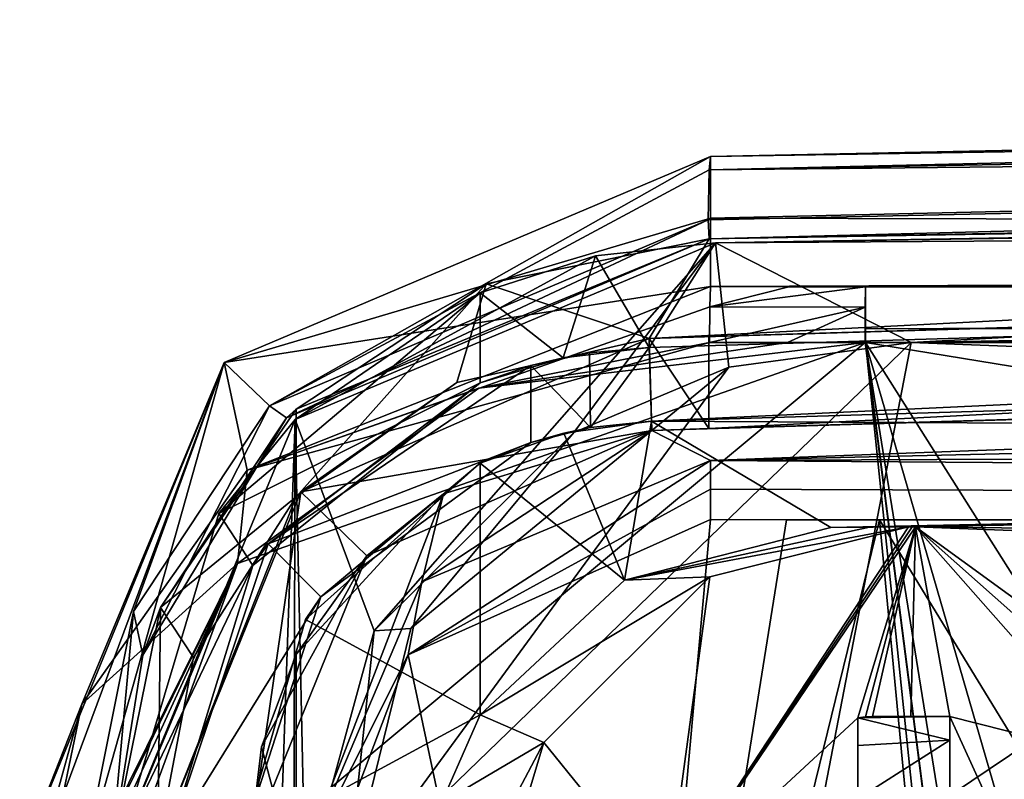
# Model space of a CAD drawing. Extents: x -65 to 446, y -88 to 1542.
# Tile 12 of 223: x -65 to -54.31, y -26.78 to -18.53. Entities that reach past the tile are written whole.
import ezdxf

# ---------------------------------------------------------------- set-up
doc = ezdxf.new("R2010")
doc.units = 0
doc.header["$LTSCALE"] = 74.25
for name, color, linetype in [('207', 7, 'CONTINUOUS'), ('208', 7, 'CONTINUOUS'), ('214', 7, 'CONTINUOUS'), ('223', 7, 'CONTINUOUS'), ('234', 7, 'CONTINUOUS'), ('238', 7, 'CONTINUOUS'), ('278', 7, 'CONTINUOUS'), ('310', 7, 'CONTINUOUS'), ('320', 7, 'CONTINUOUS'), ('338', 7, 'CONTINUOUS'), ('348', 7, 'CONTINUOUS'), ('384', 7, 'CONTINUOUS'), ('386', 7, 'CONTINUOUS'), ('425', 7, 'CONTINUOUS'), ('436', 7, 'CONTINUOUS'), ('442', 7, 'CONTINUOUS'), ('457', 7, 'CONTINUOUS'), ('519', 7, 'CONTINUOUS'), ('521', 7, 'CONTINUOUS'), ('533', 7, 'CONTINUOUS'), ('541', 7, 'CONTINUOUS'), ('547', 7, 'CONTINUOUS'), ('591', 7, 'CONTINUOUS'), ('675', 7, 'CONTINUOUS'), ('688', 7, 'CONTINUOUS'), ('712', 7, 'CONTINUOUS'), ('726', 7, 'CONTINUOUS'), ('729', 7, 'CONTINUOUS'), ('730', 7, 'CONTINUOUS'), ('731', 7, 'CONTINUOUS'), ('733', 7, 'CONTINUOUS'), ('757', 7, 'CONTINUOUS'), ('758', 7, 'CONTINUOUS'), ('772', 7, 'CONTINUOUS'), ('775', 7, 'CONTINUOUS'), ('776', 7, 'CONTINUOUS'), ('778', 7, 'CONTINUOUS'), ('794', 7, 'CONTINUOUS'), ('798', 7, 'CONTINUOUS'), ('810', 7, 'CONTINUOUS'), ('815', 7, 'CONTINUOUS'), ('828', 7, 'CONTINUOUS'), ('833', 7, 'CONTINUOUS'), ('842', 7, 'CONTINUOUS'), ('855', 7, 'CONTINUOUS'), ('861', 7, 'CONTINUOUS'), ('869', 7, 'CONTINUOUS'), ('881', 7, 'CONTINUOUS'), ('901', 7, 'CONTINUOUS'), ('916', 7, 'CONTINUOUS'), ('924', 7, 'CONTINUOUS'), ('926', 7, 'CONTINUOUS'), ('939', 7, 'CONTINUOUS')]:
    doc.layers.add(name, color=color, linetype=linetype)

msp = doc.modelspace()

# ---------------------------------------------------------------- linework, layer by layer
at = {"layer": '207', "color": 7, "linetype": 'CONTINUOUS'}
for points in [[(-57.973, -28.035, 5.858), (-55.9, -26.115, 4.017), (-55.271, -24.04, 8.815), (-57.973, -28.035, 5.858)], [(-55.309, -24.041, 8.819), (-57.973, -28.035, 5.858), (-55.271, -24.04, 8.815), (-55.309, -24.041, 8.819)], [(-55.35, -24.041, 8.827), (-57.507, -24.586, 8.831), (-57.973, -28.035, 5.858), (-55.35, -24.041, 8.827)], [(-55.35, -24.041, 8.827), (-57.973, -28.035, 5.858), (-55.309, -24.041, 8.819), (-55.35, -24.041, 8.827)], [(-55.9, -26.115, 4.017), (-55.816, -26.104, 3.931), (-55.271, -24.04, 8.815), (-55.9, -26.115, 4.017)], [(-55.816, -26.104, 3.931), (-55.738, -26.1, 3.847), (-55.271, -24.04, 8.815), (-55.816, -26.104, 3.931)], [(-55.738, -26.1, 3.847), (-55.325, -26.1, 3.395), (-55.271, -24.04, 8.815), (-55.738, -26.1, 3.847)], [(-55.325, -26.1, 3.395), (-54.9, -26.1, 2.955), (-55.271, -24.04, 8.815), (-55.325, -26.1, 3.395)], [(-55.271, -24.04, 8.815), (-54.9, -26.1, 2.955), (-53.038, -26.572, 0.935), (-55.271, -24.04, 8.815)], [(-47.946, -24.32, 1.6), (-55.271, -24.04, 8.815), (-51.789, -26.572), (-47.946, -24.32, 1.6)], [(-51.789, -26.572), (-55.271, -24.04, 8.815), (-52.422, -26.572, 0.457), (-51.789, -26.572)], [(-52.422, -26.572, 0.457), (-55.271, -24.04, 8.815), (-53.038, -26.572, 0.935), (-52.422, -26.572, 0.457)], [(-57.507, -24.586, 8.831), (-59.307, -26.385, 8.901), (-57.973, -28.035, 5.858), (-57.507, -24.586, 8.831)], [(-55.9, -28.07, 3.163), (-55.9, -26.115, 4.017), (-57.973, -28.035, 5.858), (-55.9, -28.07, 3.163)], [(-55.9, -28.07, 3.163), (-55.9, -27.087, 3.387), (-55.9, -26.115, 4.017), (-55.9, -28.07, 3.163)], [(-54.9, -27.082, 2.337), (-53.991, -28.092, 1.262), (-54.9, -26.1, 2.955), (-54.9, -27.082, 2.337)], [(-54.9, -26.1, 2.955), (-53.991, -28.092, 1.262), (-53.038, -26.572, 0.935), (-54.9, -26.1, 2.955)], [(-57.973, -28.035, 5.858), (-59.307, -26.385, 8.901), (-59.542, -27.156, 8.829), (-57.973, -28.035, 5.858)]]:
    msp.add_3dface(points, dxfattribs=at)
at = {"layer": '208', "color": 7, "linetype": 'CONTINUOUS'}
for points in [[(-61.152, -25.17, 8.944), (-58.983, -23.015, 8.891), (-60.753, -25.144, 8.168), (-61.152, -25.17, 8.944)], [(-61.9, -27.917, 8.958), (-61.152, -25.17, 8.944), (-61.444, -27.964, 7.981), (-61.9, -27.917, 8.958)], [(-61.152, -25.17, 8.944), (-60.753, -25.144, 8.168), (-61.444, -27.964, 7.981), (-61.152, -25.17, 8.944)]]:
    msp.add_3dface(points, dxfattribs=at)
at = {"layer": '214', "color": 7, "linetype": 'CONTINUOUS'}
for points in [[(-58.813, -22.153, 11.787), (-58.163, -22.094, 11.768), (-59.098, -22.205, 10.895), (-58.813, -22.153, 11.787)], [(-58.163, -22.094, 11.768), (-58.163, -22.094, 10.868), (-59.098, -22.205, 10.895), (-58.163, -22.094, 11.768)], [(-60, -22.476, 10.919), (-59.451, -22.29, 11.805), (-59.098, -22.205, 10.895), (-60, -22.476, 10.919)], [(-59.451, -22.29, 11.805), (-58.813, -22.153, 11.787), (-59.098, -22.205, 10.895), (-59.451, -22.29, 11.805)], [(-62.302, -24.227, 11.805), (-59.451, -22.29, 11.805), (-60, -22.476, 10.919), (-62.302, -24.227, 11.805)], [(-62.47, -24.461, 10.919), (-62.302, -24.227, 11.805), (-60, -22.476, 10.919), (-62.47, -24.461, 10.919)], [(-63.4, -27.492, 11.805), (-62.302, -24.227, 11.805), (-63.4, -27.492, 10.919), (-63.4, -27.492, 11.805)], [(-63.4, -27.492, 10.919), (-62.302, -24.227, 11.805), (-62.47, -24.461, 10.919), (-63.4, -27.492, 10.919)]]:
    msp.add_3dface(points, dxfattribs=at)
at = {"layer": '223', "color": 7, "linetype": 'CONTINUOUS'}
for points in [[(-57.3, -22.308, 8.838), (-55.321, -22.041, 8.762), (-61.444, -27.964, 7.981), (-57.3, -22.308, 8.838)], [(-61.444, -27.964, 7.981), (-55.321, -22.041, 8.762), (-56.473, -28.019, 0.858), (-61.444, -27.964, 7.981)], [(-55.321, -22.041, 8.762), (-48.005, -22.322, 1.51), (-56.473, -28.019, 0.858), (-55.321, -22.041, 8.762)], [(-60.753, -25.144, 8.168), (-57.3, -22.308, 8.838), (-61.444, -27.964, 7.981), (-60.753, -25.144, 8.168)], [(-58.983, -23.015, 8.891), (-57.3, -22.308, 8.838), (-60.753, -25.144, 8.168), (-58.983, -23.015, 8.891)], [(-56.473, -28.019, 0.858), (-48.005, -22.322, 1.51), (-48.805, -27.964, -4.409), (-56.473, -28.019, 0.858)]]:
    msp.add_3dface(points, dxfattribs=at)
at = {"layer": '234', "color": 7, "linetype": 'CONTINUOUS'}
msp.add_3dface([(-55.321, -22.041, 8.762), (-20.133, -21.371, 4.944), (-48.005, -22.322, 1.51), (-55.321, -22.041, 8.762)], dxfattribs=at)
at = {"layer": '238', "color": 7, "linetype": 'CONTINUOUS'}
for points in [[(-24.782, -20.398, 5.72), (-55.321, -22.041, 8.762), (-57.443, -20.956, 8.843), (-24.782, -20.398, 5.72)], [(-20.133, -21.371, 4.944), (-55.321, -22.041, 8.762), (-24.782, -20.398, 5.72), (-20.133, -21.371, 4.944)], [(-57.443, -20.956, 8.843), (-61.152, -25.17, 8.944), (-62.01, -22.874, 8.96), (-57.443, -20.956, 8.843)], [(-58.983, -23.015, 8.891), (-61.152, -25.17, 8.944), (-57.443, -20.956, 8.843), (-58.983, -23.015, 8.891)], [(-57.3, -22.308, 8.838), (-58.983, -23.015, 8.891), (-57.443, -20.956, 8.843), (-57.3, -22.308, 8.838)], [(-55.321, -22.041, 8.762), (-57.3, -22.308, 8.838), (-57.443, -20.956, 8.843), (-55.321, -22.041, 8.762)], [(-63.9, -77.875, 8.986), (-63.9, -27.456, 8.986), (-62.01, -22.874, 8.96), (-63.9, -77.875, 8.986)], [(-63.9, -77.875, 8.986), (-62.01, -22.874, 8.96), (-62.192, -82.266, 8.963), (-63.9, -77.875, 8.986)], [(-62.01, -22.874, 8.96), (-61.9, -27.917, 8.958), (-62.192, -82.266, 8.963), (-62.01, -22.874, 8.96)], [(-61.152, -25.17, 8.944), (-61.9, -27.917, 8.958), (-62.01, -22.874, 8.96), (-61.152, -25.17, 8.944)]]:
    msp.add_3dface(points, dxfattribs=at)
at = {"layer": '278', "color": 7, "linetype": 'CONTINUOUS'}
for points in [[(-12.203, -23.138, 5.469), (-56.191, -24.047, 10.799), (-20.359, -23.379, 5.045), (-12.203, -23.138, 5.469)], [(-56.191, -24.047, 10.799), (-55.271, -24.04, 8.815), (-20.359, -23.379, 5.045), (-56.191, -24.047, 10.799)], [(-56.191, -24.047, 10.799), (-55.309, -24.041, 8.819), (-55.271, -24.04, 8.815), (-56.191, -24.047, 10.799)], [(-56.191, -24.047, 10.799), (-55.771, -24.044, 9.814), (-55.309, -24.041, 8.819), (-56.191, -24.047, 10.799)], [(-55.771, -24.044, 9.814), (-55.35, -24.041, 8.827), (-55.309, -24.041, 8.819), (-55.771, -24.044, 9.814)]]:
    msp.add_3dface(points, dxfattribs=at)
at = {"layer": '310', "color": 7, "linetype": 'CONTINUOUS'}
for points in [[(-59.451, -22.29, 11.805), (-62.302, -24.227, 11.805), (-59.451, -23.127, 11.805), (-59.451, -22.29, 11.805)], [(-59.451, -23.127, 11.805), (-62.302, -24.227, 11.805), (-61.73, -24.8, 11.805), (-59.451, -23.127, 11.805)], [(-62.302, -24.227, 11.805), (-63.4, -27.492, 11.805), (-61.73, -24.8, 11.805), (-62.302, -24.227, 11.805)], [(-61.73, -24.8, 11.805), (-63.4, -27.492, 11.805), (-62.6, -27.492, 11.805), (-61.73, -24.8, 11.805)]]:
    msp.add_3dface(points, dxfattribs=at)
at = {"layer": '320', "color": 7, "linetype": 'CONTINUOUS'}
for points in [[(-60, -23.349, 10.919), (-61.897, -25.047, 10.919), (-60, -26.083, 10.919), (-60, -23.349, 10.919)], [(-61.897, -25.047, 10.919), (-62.6, -27.492, 10.919), (-60, -26.083, 10.919), (-61.897, -25.047, 10.919)], [(-60, -26.083, 10.919), (-62.6, -27.492, 10.919), (-60.421, -27.038, 10.919), (-60, -26.083, 10.919)]]:
    msp.add_3dface(points, dxfattribs=at)
at = {"layer": '338', "color": 7, "linetype": 'CONTINUOUS'}
msp.add_3dface([(-59.307, -26.385, 8.901), (-59.745, -27.214, 9.229), (-59.542, -27.156, 8.829), (-59.307, -26.385, 8.901)], dxfattribs=at)
at = {"layer": '348', "color": 7, "linetype": 'CONTINUOUS'}
for points in [[(-55.771, -24.044, 9.814), (-58.433, -24.62, 10.876), (-55.35, -24.041, 8.827), (-55.771, -24.044, 9.814)], [(-55.35, -24.041, 8.827), (-58.433, -24.62, 10.876), (-57.507, -24.586, 8.831), (-55.35, -24.041, 8.827)], [(-56.191, -24.047, 10.799), (-58.433, -24.62, 10.876), (-55.771, -24.044, 9.814), (-56.191, -24.047, 10.799)], [(-58.433, -24.62, 10.876), (-60, -26.083, 10.919), (-57.507, -24.586, 8.831), (-58.433, -24.62, 10.876)], [(-57.507, -24.586, 8.831), (-60, -26.083, 10.919), (-59.307, -26.385, 8.901), (-57.507, -24.586, 8.831)], [(-60, -26.083, 10.919), (-60.421, -27.038, 10.919), (-59.307, -26.385, 8.901), (-60, -26.083, 10.919)], [(-59.307, -26.385, 8.901), (-60.421, -27.038, 10.919), (-59.745, -27.214, 9.229), (-59.307, -26.385, 8.901)]]:
    msp.add_3dface(points, dxfattribs=at)
at = {"layer": '384', "color": 7, "linetype": 'CONTINUOUS'}
for points in [[(-24.782, -20.398, 5.72), (-57.443, -20.956, 8.843), (-29.806, -20.526, 8.482), (-24.782, -20.398, 5.72)], [(-57.443, -20.956, 8.843), (-57.443, -20.956, 10.844), (-29.806, -20.526, 8.482), (-57.443, -20.956, 8.843)], [(-57.443, -20.956, 10.844), (-57.443, -20.956, 8.843), (-57.444, -20.956, 9.849), (-57.443, -20.956, 10.844)]]:
    msp.add_3dface(points, dxfattribs=at)
at = {"layer": '386', "color": 7, "linetype": 'CONTINUOUS'}
for points in [[(-54.9, -26.1, 2.955), (-55.325, -26.1, 3.395), (-55.738, -26.1, 3.847), (-54.9, -26.1, 2.955)], [(-54.9, -26.1, 2.955), (-55.738, -26.1, 3.847), (-54.9, -26.1, 3.847), (-54.9, -26.1, 2.955)]]:
    msp.add_3dface(points, dxfattribs=at)
at = {"layer": '425', "color": 7, "linetype": 'CONTINUOUS'}
for points in [[(-57.443, -20.956, 10.844), (-10.3, -20.652, 5.071), (-29.806, -20.526, 8.482), (-57.443, -20.956, 10.844)], [(-58.163, -22.094, 10.868), (-10.3, -20.652, 5.071), (-57.443, -20.956, 10.844), (-58.163, -22.094, 10.868)], [(-58.163, -22.094, 10.868), (-57.443, -20.956, 10.844), (-58.749, -21.098, 10.885), (-58.163, -22.094, 10.868)], [(-60, -21.499, 10.919), (-59.098, -22.205, 10.895), (-58.749, -21.098, 10.885), (-60, -21.499, 10.919)], [(-59.098, -22.205, 10.895), (-58.163, -22.094, 10.868), (-58.749, -21.098, 10.885), (-59.098, -22.205, 10.895)], [(-60, -22.476, 10.919), (-59.098, -22.205, 10.895), (-60, -21.499, 10.919), (-60, -22.476, 10.919)]]:
    msp.add_3dface(points, dxfattribs=at)
at = {"layer": '436', "color": 7, "linetype": 'CONTINUOUS'}
for points in [[(-58.163, -22.094, 11.768), (-58.139, -22.894, 11.767), (-10.307, -20.653, 5.993), (-58.163, -22.094, 11.768)], [(-58.139, -22.894, 11.767), (-10.297, -21.453, 5.991), (-10.307, -20.653, 5.993), (-58.139, -22.894, 11.767)], [(-58.813, -22.153, 11.787), (-58.803, -22.962, 11.787), (-58.163, -22.094, 11.768), (-58.813, -22.153, 11.787)], [(-58.803, -22.962, 11.787), (-58.139, -22.894, 11.767), (-58.163, -22.094, 11.768), (-58.803, -22.962, 11.787)], [(-59.451, -22.29, 11.805), (-58.803, -22.962, 11.787), (-58.813, -22.153, 11.787), (-59.451, -22.29, 11.805)], [(-59.451, -22.29, 11.805), (-59.451, -23.127, 11.805), (-58.803, -22.962, 11.787), (-59.451, -22.29, 11.805)]]:
    msp.add_3dface(points, dxfattribs=at)
at = {"layer": '442', "color": 7, "linetype": 'CONTINUOUS'}
for points in [[(-59.451, -23.127, 11.805), (-59.093, -23.024, 10.895), (-58.803, -22.962, 11.787), (-59.451, -23.127, 11.805)], [(-59.093, -23.024, 10.895), (-58.139, -22.894, 10.867), (-58.803, -22.962, 11.787), (-59.093, -23.024, 10.895)], [(-58.139, -22.894, 10.867), (-58.139, -22.894, 11.767), (-58.803, -22.962, 11.787), (-58.139, -22.894, 10.867)], [(-59.451, -23.127, 11.805), (-60, -23.349, 10.919), (-59.093, -23.024, 10.895), (-59.451, -23.127, 11.805)], [(-59.451, -23.127, 11.805), (-61.73, -24.8, 11.805), (-60, -23.349, 10.919), (-59.451, -23.127, 11.805)], [(-61.73, -24.8, 11.805), (-61.897, -25.047, 10.919), (-60, -23.349, 10.919), (-61.73, -24.8, 11.805)], [(-61.73, -24.8, 11.805), (-62.6, -27.492, 11.805), (-61.897, -25.047, 10.919), (-61.73, -24.8, 11.805)], [(-62.6, -27.492, 11.805), (-62.6, -27.492, 10.919), (-61.897, -25.047, 10.919), (-62.6, -27.492, 11.805)]]:
    msp.add_3dface(points, dxfattribs=at)
at = {"layer": '457', "color": 7, "linetype": 'CONTINUOUS'}
for points in [[(-57.443, -20.956, 8.843), (-62.01, -22.874, 8.96), (-57.444, -20.956, 9.849), (-57.443, -20.956, 8.843)], [(-62.01, -22.874, 8.96), (-58.749, -21.098, 10.885), (-57.444, -20.956, 9.849), (-62.01, -22.874, 8.96)], [(-58.749, -21.098, 10.885), (-57.443, -20.956, 10.844), (-57.444, -20.956, 9.849), (-58.749, -21.098, 10.885)], [(-62.01, -22.874, 8.96), (-60, -21.499, 10.919), (-58.749, -21.098, 10.885), (-62.01, -22.874, 8.96)], [(-62.839, -23.897, 10.919), (-60, -21.499, 10.919), (-62.01, -22.874, 8.96), (-62.839, -23.897, 10.919)], [(-63.9, -27.456, 8.986), (-62.839, -23.897, 10.919), (-62.01, -22.874, 8.96), (-63.9, -27.456, 8.986)], [(-63.9, -27.456, 10.919), (-62.839, -23.897, 10.919), (-63.9, -27.456, 8.986), (-63.9, -27.456, 10.919)]]:
    msp.add_3dface(points, dxfattribs=at)
at = {"layer": '519', "color": 7, "linetype": 'CONTINUOUS'}
for points in [[(-55.816, -26.104, 3.931), (-55.9, -26.115, 4.017), (-54.9, -26.1, 3.847), (-55.816, -26.104, 3.931)], [(-55.9, -26.115, 4.017), (-54.9, -26.357, 4.516), (-54.9, -26.1, 3.847), (-55.9, -26.115, 4.017)], [(-55.9, -26.115, 4.017), (-55.9, -26.417, 4.577), (-54.9, -26.357, 4.516), (-55.9, -26.115, 4.017)], [(-55.738, -26.1, 3.847), (-55.816, -26.104, 3.931), (-54.9, -26.1, 3.847), (-55.738, -26.1, 3.847)], [(-55.9, -26.417, 4.577), (-55.9, -26.995, 4.841), (-54.9, -26.357, 4.516), (-55.9, -26.417, 4.577)], [(-55.9, -26.995, 4.841), (-54.9, -26.995, 4.841), (-54.9, -26.357, 4.516), (-55.9, -26.995, 4.841)]]:
    msp.add_3dface(points, dxfattribs=at)
at = {"layer": '521', "color": 7, "linetype": 'CONTINUOUS'}
for points in [[(-10.289, -21.452, 5.069), (-58.139, -22.894, 10.867), (-12.203, -23.138, 5.469), (-10.289, -21.452, 5.069)], [(-59.093, -23.024, 10.895), (-58.433, -24.62, 10.876), (-58.139, -22.894, 10.867), (-59.093, -23.024, 10.895)], [(-58.433, -24.62, 10.876), (-56.191, -24.047, 10.799), (-58.139, -22.894, 10.867), (-58.433, -24.62, 10.876)], [(-58.139, -22.894, 10.867), (-56.191, -24.047, 10.799), (-12.203, -23.138, 5.469), (-58.139, -22.894, 10.867)], [(-60, -23.349, 10.919), (-58.433, -24.62, 10.876), (-59.093, -23.024, 10.895), (-60, -23.349, 10.919)], [(-60, -23.349, 10.919), (-60, -26.083, 10.919), (-58.433, -24.62, 10.876), (-60, -23.349, 10.919)]]:
    msp.add_3dface(points, dxfattribs=at)
at = {"layer": '533', "color": 7, "linetype": 'CONTINUOUS'}
for points in [[(-58.163, -22.094, 10.868), (-10.307, -20.653, 5.993), (-10.3, -20.652, 5.071), (-58.163, -22.094, 10.868)], [(-58.163, -22.094, 11.768), (-10.307, -20.653, 5.993), (-58.163, -22.094, 10.868), (-58.163, -22.094, 11.768)]]:
    msp.add_3dface(points, dxfattribs=at)
at = {"layer": '541', "color": 7, "linetype": 'CONTINUOUS'}
for points in [[(-55.271, -24.04, 8.815), (-38.162, -24.24, -0.74), (-20.359, -23.379, 5.045), (-55.271, -24.04, 8.815)], [(-55.271, -24.04, 8.815), (-47.946, -24.32, 1.6), (-38.162, -24.24, -0.74), (-55.271, -24.04, 8.815)]]:
    msp.add_3dface(points, dxfattribs=at)
at = {"layer": '547', "color": 7, "linetype": 'CONTINUOUS'}
for points in [[(-55.9, -26.115, 4.017), (-55.9, -27.087, 3.387), (-55.9, -26.417, 4.577), (-55.9, -26.115, 4.017)], [(-55.9, -26.417, 4.577), (-55.9, -27.087, 3.387), (-55.9, -26.995, 4.841), (-55.9, -26.417, 4.577)]]:
    msp.add_3dface(points, dxfattribs=at)
at = {"layer": '591', "color": 7, "linetype": 'CONTINUOUS'}
for points in [[(-58.139, -22.894, 10.867), (-10.289, -21.452, 5.069), (-58.139, -22.894, 11.767), (-58.139, -22.894, 10.867)], [(-58.139, -22.894, 11.767), (-10.289, -21.452, 5.069), (-10.297, -21.453, 5.991), (-58.139, -22.894, 11.767)]]:
    msp.add_3dface(points, dxfattribs=at)
at = {"layer": '675', "color": 7, "linetype": 'CONTINUOUS'}
for points in [[(-54.9, -27.082, 2.337), (-54.9, -26.1, 2.955), (-54.9, -26.995, 4.841), (-54.9, -27.082, 2.337)], [(-54.9, -26.995, 4.841), (-54.9, -26.1, 2.955), (-54.9, -26.357, 4.516), (-54.9, -26.995, 4.841)], [(-54.9, -26.357, 4.516), (-54.9, -26.1, 2.955), (-54.9, -26.1, 3.847), (-54.9, -26.357, 4.516)]]:
    msp.add_3dface(points, dxfattribs=at)
at = {"layer": '688', "color": 7, "linetype": 'CONTINUOUS'}
for points in [[(-62.839, -23.897, 10.919), (-60, -22.476, 10.919), (-60, -21.499, 10.919), (-62.839, -23.897, 10.919)], [(-62.47, -24.461, 10.919), (-60, -22.476, 10.919), (-62.839, -23.897, 10.919), (-62.47, -24.461, 10.919)], [(-63.9, -27.456, 10.919), (-62.47, -24.461, 10.919), (-62.839, -23.897, 10.919), (-63.9, -27.456, 10.919)], [(-63.4, -27.492, 10.919), (-62.47, -24.461, 10.919), (-63.9, -27.456, 10.919), (-63.4, -27.492, 10.919)]]:
    msp.add_3dface(points, dxfattribs=at)
at = {"layer": '712', "color": 7, "linetype": 'CONTINUOUS'}
for points in [[(-10.025, -21.544, 6.035), (-57.517, -22.975, 11.847), (-10.024, -20.544, 6.035), (-10.025, -21.544, 6.035)], [(-57.517, -22.975, 11.847), (-57.517, -21.975, 11.847), (-10.024, -20.544, 6.035), (-57.517, -22.975, 11.847)]]:
    msp.add_3dface(points, dxfattribs=at)
at = {"layer": '726', "color": 7, "linetype": 'CONTINUOUS'}
for points in [[(-57.513, -20.913, 8.845), (-61.999, -22.763, 10.96), (-62.103, -22.859, 8.962), (-57.513, -20.913, 8.845)], [(-59.935, -21.403, 10.917), (-61.999, -22.763, 10.96), (-57.513, -20.913, 8.845), (-59.935, -21.403, 10.917)], [(-57.513, -20.913, 10.846), (-59.935, -21.403, 10.917), (-57.513, -20.913, 9.843), (-57.513, -20.913, 10.846)], [(-59.935, -21.403, 10.917), (-57.513, -20.913, 8.845), (-57.513, -20.913, 9.843), (-59.935, -21.403, 10.917)], [(-62.103, -22.859, 8.962), (-61.999, -22.763, 10.96), (-63.471, -24.919, 10.96), (-62.103, -22.859, 8.962)], [(-63.664, -25.434, 8.984), (-62.103, -22.859, 8.962), (-63.471, -24.919, 10.96), (-63.664, -25.434, 8.984)], [(-63.664, -25.434, 8.984), (-63.471, -24.919, 10.96), (-64, -27.525, 10.96), (-63.664, -25.434, 8.984)], [(-64, -27.525, 8.987), (-63.664, -25.434, 8.984), (-64, -27.525, 10.96), (-64, -27.525, 8.987)]]:
    msp.add_3dface(points, dxfattribs=at)
at = {"layer": '729', "color": 7, "linetype": 'CONTINUOUS'}
for points in [[(-57.5, -23.961, 13.694), (-58.571, -35.837, 14.867), (-60.782, -25.432, 13.738), (-57.5, -23.961, 13.694)], [(-56.672, -23.964, 13.707), (-58.571, -35.837, 14.867), (-57.5, -23.961, 13.694), (-56.672, -23.964, 13.707)], [(-55.662, -23.966, 13.716), (-58.571, -35.837, 14.867), (-56.672, -23.964, 13.707), (-55.662, -23.966, 13.716)], [(-54.851, -32.553, 14.618), (-58.571, -35.837, 14.867), (-55.662, -23.966, 13.716), (-54.851, -32.553, 14.618)], [(-60.782, -25.432, 13.738), (-58.571, -35.837, 14.867), (-62, -28.654, 13.955), (-60.782, -25.432, 13.738)]]:
    msp.add_3dface(points, dxfattribs=at)
at = {"layer": '730', "color": 7, "linetype": 'CONTINUOUS'}
for points in [[(50.238, -20.951, 13.998), (36.009, -18.533, 0.489), (-57.5, -20.687, 12.843), (50.238, -20.951, 13.998)], [(36.009, -18.533, 0.489), (-14.95, -19.148, 4.804), (-57.5, -20.02, 9.681), (36.009, -18.533, 0.489)], [(36.009, -18.533, 0.489), (-57.5, -20.02, 9.681), (-57.5, -20.687, 12.843), (36.009, -18.533, 0.489)], [(-57.5, -21.431, 15.987), (50.238, -20.951, 13.998), (-57.5, -20.687, 12.843), (-57.5, -21.431, 15.987)], [(50.238, -20.951, 13.998), (-57.5, -21.431, 15.987), (57.04, -20.978, 14.114), (50.238, -20.951, 13.998)], [(57.04, -20.978, 14.114), (-57.5, -21.431, 15.987), (56.832, -21.005, 14.229), (57.04, -20.978, 14.114)], [(56.832, -21.005, 14.229), (-57.5, -21.431, 15.987), (56.623, -21.031, 14.34), (56.832, -21.005, 14.229)], [(56.623, -21.031, 14.34), (-57.5, -21.431, 15.987), (56.415, -21.056, 14.446), (56.623, -21.031, 14.34)], [(56.415, -21.056, 14.446), (-57.5, -21.431, 15.987), (56.206, -21.081, 14.549), (56.415, -21.056, 14.446)], [(56.206, -21.081, 14.549), (-57.5, -21.431, 15.987), (55.998, -21.104, 14.649), (56.206, -21.081, 14.549)], [(55.998, -21.104, 14.649), (-57.5, -21.431, 15.987), (55.789, -21.127, 14.744), (55.998, -21.104, 14.649)], [(55.789, -21.127, 14.744), (-57.5, -21.431, 15.987), (55.579, -21.149, 14.836), (55.789, -21.127, 14.744)], [(55.579, -21.149, 14.836), (-57.5, -21.431, 15.987), (55.368, -21.17, 14.924), (55.579, -21.149, 14.836)], [(55.368, -21.17, 14.924), (-57.5, -21.431, 15.987), (55.156, -21.191, 15.009), (55.368, -21.17, 14.924)], [(55.156, -21.191, 15.009), (-57.5, -21.431, 15.987), (54.943, -21.211, 15.091), (55.156, -21.191, 15.009)], [(54.943, -21.211, 15.091), (-57.5, -21.431, 15.987), (54.728, -21.23, 15.17), (54.943, -21.211, 15.091)], [(54.728, -21.23, 15.17), (-57.5, -21.431, 15.987), (54.512, -21.248, 15.245), (54.728, -21.23, 15.17)], [(54.512, -21.248, 15.245), (-57.5, -21.431, 15.987), (54.293, -21.266, 15.317), (54.512, -21.248, 15.245)], [(54.293, -21.266, 15.317), (-57.5, -21.431, 15.987), (54.073, -21.282, 15.386), (54.293, -21.266, 15.317)], [(54.073, -21.282, 15.386), (-57.5, -21.431, 15.987), (53.852, -21.298, 15.451), (54.073, -21.282, 15.386)], [(53.852, -21.298, 15.451), (-57.5, -21.431, 15.987), (53.63, -21.313, 15.512), (53.852, -21.298, 15.451)], [(53.63, -21.313, 15.512), (-57.5, -21.431, 15.987), (53.408, -21.328, 15.57), (53.63, -21.313, 15.512)], [(53.408, -21.328, 15.57), (-57.5, -21.431, 15.987), (53.184, -21.341, 15.624), (53.408, -21.328, 15.57)], [(53.184, -21.341, 15.624), (-57.5, -21.431, 15.987), (52.961, -21.354, 15.675), (53.184, -21.341, 15.624)], [(52.961, -21.354, 15.675), (-57.5, -21.431, 15.987), (52.736, -21.365, 15.722), (52.961, -21.354, 15.675)], [(52.736, -21.365, 15.722), (-57.5, -21.431, 15.987), (52.511, -21.376, 15.766), (52.736, -21.365, 15.722)], [(52.511, -21.376, 15.766), (-57.5, -21.431, 15.987), (52.286, -21.386, 15.806), (52.511, -21.376, 15.766)], [(52.286, -21.386, 15.806), (-57.5, -21.431, 15.987), (52.06, -21.395, 15.842), (52.286, -21.386, 15.806)], [(52.06, -21.395, 15.842), (-57.5, -21.431, 15.987), (51.833, -21.403, 15.875), (52.06, -21.395, 15.842)], [(51.833, -21.403, 15.875), (-57.5, -21.431, 15.987), (51.606, -21.41, 15.904), (51.833, -21.403, 15.875)], [(51.606, -21.41, 15.904), (-57.5, -21.431, 15.987), (51.378, -21.417, 15.93), (51.606, -21.41, 15.904)], [(51.378, -21.417, 15.93), (-57.5, -21.431, 15.987), (51.15, -21.422, 15.952), (51.378, -21.417, 15.93)], [(51.15, -21.422, 15.952), (-57.5, -21.431, 15.987), (50.922, -21.427, 15.97), (51.15, -21.422, 15.952)], [(50.922, -21.427, 15.97), (-57.5, -21.431, 15.987), (50.692, -21.43, 15.985), (50.922, -21.427, 15.97)], [(50.692, -21.43, 15.985), (-57.5, -21.431, 15.987), (50.463, -21.433, 15.996), (50.692, -21.43, 15.985)], [(-57.5, -21.431, 15.987), (-56.649, -21.433, 15.997), (50.463, -21.433, 15.996), (-57.5, -21.431, 15.987)], [(-56.649, -21.433, 15.997), (-55.817, -21.435, 16.003), (50.463, -21.433, 15.996), (-56.649, -21.433, 15.997)], [(-55.817, -21.435, 16.003), (50.233, -21.435, 16.003), (50.463, -21.433, 15.996), (-55.817, -21.435, 16.003)]]:
    msp.add_3dface(points, dxfattribs=at)
at = {"layer": '731', "color": 7, "linetype": 'CONTINUOUS'}
for points in [[(-57.5, -20.687, 12.843), (-57.5, -20.02, 9.681), (-62.781, -22.255, 9.764), (-57.5, -20.687, 12.843)], [(-57.5, -21.431, 15.987), (-57.5, -20.687, 12.843), (-62.781, -22.255, 9.764), (-57.5, -21.431, 15.987)], [(-62.529, -23.426, 15.984), (-57.5, -21.431, 15.987), (-62.781, -22.255, 9.764), (-62.529, -23.426, 15.984)], [(-65, -27.677, 9.69), (-64.324, -25.969, 16.027), (-62.781, -22.255, 9.764), (-65, -27.677, 9.69)], [(-64.324, -25.969, 16.027), (-62.529, -23.426, 15.984), (-62.781, -22.255, 9.764), (-64.324, -25.969, 16.027)], [(-65, -28.402, 12.92), (-65, -29.213, 16.129), (-64.324, -25.969, 16.027), (-65, -28.402, 12.92)], [(-65, -27.677, 9.69), (-65, -28.402, 12.92), (-64.324, -25.969, 16.027), (-65, -27.677, 9.69)]]:
    msp.add_3dface(points, dxfattribs=at)
at = {"layer": '733', "color": 7, "linetype": 'CONTINUOUS'}
for points in [[(-58.166, -21.994, 11.847), (-61.947, -23.661, 11.847), (-58.166, -21.994, 10.868), (-58.166, -21.994, 11.847)], [(-58.166, -21.994, 10.868), (-61.947, -23.661, 11.847), (-60.253, -22.474, 10.925), (-58.166, -21.994, 10.868)], [(-61.947, -23.661, 11.847), (-61.999, -23.716, 10.96), (-60.253, -22.474, 10.925), (-61.947, -23.661, 11.847)], [(-61.947, -23.661, 11.847), (-63.5, -27.492, 11.847), (-61.999, -23.716, 10.96), (-61.947, -23.661, 11.847)], [(-61.999, -23.716, 10.96), (-63.5, -27.492, 11.847), (-63.111, -25.46, 10.96), (-61.999, -23.716, 10.96)], [(-63.5, -27.492, 11.847), (-63.5, -27.492, 10.96), (-63.111, -25.46, 10.96), (-63.5, -27.492, 11.847)]]:
    msp.add_3dface(points, dxfattribs=at)
at = {"layer": '757', "color": 7, "linetype": 'CONTINUOUS'}
for points in [[(-62.373, -26.43, 10.96), (-61.999, -25.428, 10.96), (-61.999, -27.858, 10.96), (-62.373, -26.43, 10.96)], [(-62.5, -27.492, 10.96), (-62.373, -26.43, 10.96), (-61.999, -27.858, 10.96), (-62.5, -27.492, 10.96)]]:
    msp.add_3dface(points, dxfattribs=at)
at = {"layer": '758', "color": 7, "linetype": 'CONTINUOUS'}
for points in [[(-58.135, -22.994, 11.847), (-60.397, -23.683, 10.928), (-61.23, -24.358, 11.847), (-58.135, -22.994, 11.847)], [(-58.135, -22.994, 11.847), (-58.135, -22.994, 10.867), (-60.397, -23.683, 10.928), (-58.135, -22.994, 11.847)], [(-60.397, -23.683, 10.928), (-61.999, -25.428, 10.96), (-61.23, -24.358, 11.847), (-60.397, -23.683, 10.928)], [(-62.373, -26.43, 10.96), (-62.5, -27.492, 10.96), (-61.23, -24.358, 11.847), (-62.373, -26.43, 10.96)], [(-61.23, -24.358, 11.847), (-62.5, -27.492, 10.96), (-62.5, -27.492, 11.847), (-61.23, -24.358, 11.847)], [(-61.999, -25.428, 10.96), (-62.373, -26.43, 10.96), (-61.23, -24.358, 11.847), (-61.999, -25.428, 10.96)]]:
    msp.add_3dface(points, dxfattribs=at)
at = {"layer": '772', "color": 7, "linetype": 'CONTINUOUS'}
for points in [[(-58.166, -21.994, 11.847), (-58.135, -22.994, 11.847), (-61.947, -23.661, 11.847), (-58.166, -21.994, 11.847)], [(-57.517, -21.975, 11.847), (-57.517, -22.975, 11.847), (-58.166, -21.994, 11.847), (-57.517, -21.975, 11.847)], [(-57.517, -22.975, 11.847), (-58.135, -22.994, 11.847), (-58.166, -21.994, 11.847), (-57.517, -22.975, 11.847)], [(-58.135, -22.994, 11.847), (-61.23, -24.358, 11.847), (-61.947, -23.661, 11.847), (-58.135, -22.994, 11.847)], [(-61.947, -23.661, 11.847), (-62.5, -27.492, 11.847), (-63.5, -27.492, 11.847), (-61.947, -23.661, 11.847)], [(-61.23, -24.358, 11.847), (-62.5, -27.492, 11.847), (-61.947, -23.661, 11.847), (-61.23, -24.358, 11.847)]]:
    msp.add_3dface(points, dxfattribs=at)
at = {"layer": '775', "color": 7, "linetype": 'CONTINUOUS'}
for points in [[(-61.999, -22.763, 10.96), (-61.999, -23.716, 10.96), (-63.471, -24.919, 10.96), (-61.999, -22.763, 10.96)], [(-61.999, -23.716, 10.96), (-63.111, -25.46, 10.96), (-63.471, -24.919, 10.96), (-61.999, -23.716, 10.96)], [(-63.471, -24.919, 10.96), (-63.5, -27.492, 10.96), (-64, -27.525, 10.96), (-63.471, -24.919, 10.96)], [(-63.111, -25.46, 10.96), (-63.5, -27.492, 10.96), (-63.471, -24.919, 10.96), (-63.111, -25.46, 10.96)]]:
    msp.add_3dface(points, dxfattribs=at)
at = {"layer": '776', "color": 7, "linetype": 'CONTINUOUS'}
for points in [[(50.233, -21.435, 16.003), (-55.817, -21.435, 16.003), (-55.817, -21.892, 16.498), (50.233, -21.435, 16.003)], [(50.233, -21.435, 16.003), (-55.817, -21.892, 16.498), (50.233, -21.655, 16.362), (50.233, -21.435, 16.003)], [(-55.817, -21.892, 16.498), (-55.817, -22.041, 16.53), (50.233, -21.655, 16.362), (-55.817, -21.892, 16.498)], [(50.233, -21.655, 16.362), (-55.817, -22.041, 16.53), (50.233, -22.041, 16.53), (50.233, -21.655, 16.362)]]:
    msp.add_3dface(points, dxfattribs=at)
at = {"layer": '778', "color": 7, "linetype": 'CONTINUOUS'}
for points in [[(50.233, -22.041, 16.53), (-55.817, -22.041, 16.53), (20.277, -34.466, 17.836), (50.233, -22.041, 16.53)], [(-55.817, -22.041, 16.53), (-54.025, -39.254, 18.339), (-52.91, -40.148, 18.433), (-55.817, -22.041, 16.53)], [(20.277, -34.466, 17.836), (-55.817, -22.041, 16.53), (-47.957, -34.466, 17.836), (20.277, -34.466, 17.836)], [(-47.957, -34.466, 17.836), (-55.817, -22.041, 16.53), (-51.719, -36.173, 18.015), (-47.957, -34.466, 17.836)], [(-51.719, -36.173, 18.015), (-55.817, -22.041, 16.53), (-52.91, -40.148, 18.433), (-51.719, -36.173, 18.015)]]:
    msp.add_3dface(points, dxfattribs=at)
at = {"layer": '794', "color": 7, "linetype": 'CONTINUOUS'}
for points in [[(-10.048, -19.041, 3.396), (-10.062, -19.295, 3.094), (-57.515, -20.165, 9.102), (-10.048, -19.041, 3.396)], [(-57.5, -20.02, 9.681), (-10.048, -19.041, 3.396), (-57.515, -20.165, 9.102), (-57.5, -20.02, 9.681)], [(-14.95, -19.148, 4.804), (-10.048, -19.041, 3.396), (-57.5, -20.02, 9.681), (-14.95, -19.148, 4.804)], [(-10.062, -19.295, 3.094), (-10.079, -19.677, 2.979), (-57.515, -20.165, 9.102), (-10.062, -19.295, 3.094)], [(-10.079, -19.677, 2.979), (-57.524, -20.707, 8.846), (-57.515, -20.165, 9.102), (-10.079, -19.677, 2.979)]]:
    msp.add_3dface(points, dxfattribs=at)
at = {"layer": '798', "color": 7, "linetype": 'CONTINUOUS'}
for points in [[(-54.851, -32.553, 14.618), (-55.662, -23.966, 13.716), (-44.455, -42.3, 15.643), (-54.851, -32.553, 14.618)], [(-55.662, -23.966, 13.716), (-44.455, -23.966, 13.716), (-44.455, -42.3, 15.643), (-55.662, -23.966, 13.716)]]:
    msp.add_3dface(points, dxfattribs=at)
at = {"layer": '810', "color": 7, "linetype": 'CONTINUOUS'}
for points in [[(-10.079, -19.677, 2.979), (-57.513, -20.913, 8.845), (-57.524, -20.707, 8.846), (-10.079, -19.677, 2.979)], [(-28.157, -20.354, 6.23), (-57.513, -20.913, 8.845), (-10.079, -19.677, 2.979), (-28.157, -20.354, 6.23)], [(-57.524, -20.707, 8.846), (-62.103, -22.859, 8.962), (-62.286, -22.728, 8.965), (-57.524, -20.707, 8.846)], [(-57.513, -20.913, 8.845), (-62.103, -22.859, 8.962), (-57.524, -20.707, 8.846), (-57.513, -20.913, 8.845)], [(-62.286, -22.728, 8.965), (-63.664, -25.434, 8.984), (-63.766, -24.96, 8.985), (-62.286, -22.728, 8.965)], [(-62.103, -22.859, 8.962), (-63.664, -25.434, 8.984), (-62.286, -22.728, 8.965), (-62.103, -22.859, 8.962)], [(-63.766, -24.96, 8.985), (-64, -27.525, 8.987), (-64.306, -27.677, 8.99), (-63.766, -24.96, 8.985)], [(-63.664, -25.434, 8.984), (-64, -27.525, 8.987), (-63.766, -24.96, 8.985), (-63.664, -25.434, 8.984)]]:
    msp.add_3dface(points, dxfattribs=at)
at = {"layer": '815', "color": 7, "linetype": 'CONTINUOUS'}
for points in [[(-57.5, -23.322, 10.846), (-58.135, -22.994, 10.867), (-10.341, -21.554, 5.08), (-57.5, -23.322, 10.846)], [(-10.152, -22.226, 5.04), (-57.5, -23.322, 10.846), (-10.341, -21.554, 5.08), (-10.152, -22.226, 5.04)], [(-58.135, -22.994, 10.867), (-57.5, -23.322, 10.846), (-60.633, -24.64, 10.934), (-58.135, -22.994, 10.867)], [(-60.397, -23.683, 10.928), (-58.135, -22.994, 10.867), (-60.633, -24.64, 10.934), (-60.397, -23.683, 10.928)], [(-61.999, -25.428, 10.96), (-60.397, -23.683, 10.928), (-61.999, -27.858, 10.96), (-61.999, -25.428, 10.96)], [(-61.999, -27.858, 10.96), (-60.397, -23.683, 10.928), (-60.633, -24.64, 10.934), (-61.999, -27.858, 10.96)]]:
    msp.add_3dface(points, dxfattribs=at)
at = {"layer": '828', "color": 7, "linetype": 'CONTINUOUS'}
for points in [[(-26.726, -20.393, 8.041), (-58.166, -21.994, 10.868), (-57.513, -20.913, 10.846), (-26.726, -20.393, 8.041)], [(-58.166, -21.994, 10.868), (-26.726, -20.393, 8.041), (-10.354, -20.554, 5.083), (-58.166, -21.994, 10.868)], [(-57.513, -20.913, 10.846), (-58.166, -21.994, 10.868), (-59.935, -21.403, 10.917), (-57.513, -20.913, 10.846)], [(-60.253, -22.474, 10.925), (-61.999, -23.716, 10.96), (-59.935, -21.403, 10.917), (-60.253, -22.474, 10.925)], [(-59.935, -21.403, 10.917), (-61.999, -23.716, 10.96), (-61.999, -22.763, 10.96), (-59.935, -21.403, 10.917)], [(-58.166, -21.994, 10.868), (-60.253, -22.474, 10.925), (-59.935, -21.403, 10.917), (-58.166, -21.994, 10.868)]]:
    msp.add_3dface(points, dxfattribs=at)
at = {"layer": '833', "color": 7, "linetype": 'CONTINUOUS'}
for points in [[(-57.5, -23.322, 10.846), (-10.152, -22.226, 5.04), (33.415, -22.919, 8.876), (-57.5, -23.322, 10.846)], [(33.33, -23.966, 13.716), (-57.5, -23.322, 10.846), (33.415, -22.919, 8.876), (33.33, -23.966, 13.716)], [(-57.5, -23.633, 12.272), (-57.5, -23.322, 10.846), (33.33, -23.966, 13.716), (-57.5, -23.633, 12.272)], [(-57.5, -23.961, 13.694), (-57.5, -23.633, 12.272), (33.33, -23.966, 13.716), (-57.5, -23.961, 13.694)], [(33.33, -23.966, 13.716), (-44.455, -23.966, 13.716), (-57.5, -23.961, 13.694), (33.33, -23.966, 13.716)], [(-56.672, -23.964, 13.707), (-57.5, -23.961, 13.694), (-44.455, -23.966, 13.716), (-56.672, -23.964, 13.707)], [(-55.662, -23.966, 13.716), (-56.672, -23.964, 13.707), (-44.455, -23.966, 13.716), (-55.662, -23.966, 13.716)]]:
    msp.add_3dface(points, dxfattribs=at)
at = {"layer": '842', "color": 7, "linetype": 'CONTINUOUS'}
for points in [[(-60.782, -25.432, 13.738), (-57.5, -23.322, 10.846), (-57.5, -23.633, 12.272), (-60.782, -25.432, 13.738)], [(-57.5, -23.322, 10.846), (-60.782, -25.432, 13.738), (-60.633, -24.64, 10.934), (-57.5, -23.322, 10.846)], [(-57.5, -23.961, 13.694), (-60.782, -25.432, 13.738), (-57.5, -23.633, 12.272), (-57.5, -23.961, 13.694)], [(-60.782, -25.432, 13.738), (-61.999, -27.858, 10.96), (-60.633, -24.64, 10.934), (-60.782, -25.432, 13.738)], [(-60.782, -25.432, 13.738), (-62, -28.654, 13.955), (-61.999, -27.858, 10.96), (-60.782, -25.432, 13.738)]]:
    msp.add_3dface(points, dxfattribs=at)
at = {"layer": '855', "color": 7, "linetype": 'CONTINUOUS'}
for points in [[(-26.726, -20.393, 8.041), (-57.513, -20.913, 10.846), (-28.157, -20.354, 6.23), (-26.726, -20.393, 8.041)], [(-28.157, -20.354, 6.23), (-57.513, -20.913, 10.846), (-57.513, -20.913, 9.843), (-28.157, -20.354, 6.23)], [(-57.513, -20.913, 8.845), (-28.157, -20.354, 6.23), (-57.513, -20.913, 9.843), (-57.513, -20.913, 8.845)]]:
    msp.add_3dface(points, dxfattribs=at)
at = {"layer": '861', "color": 7, "linetype": 'CONTINUOUS'}
for points in [[(-57.5, -21.431, 15.987), (-62.529, -23.426, 15.984), (-57.505, -21.651, 16.346), (-57.5, -21.431, 15.987)], [(-57.505, -21.651, 16.346), (-62.529, -23.426, 15.984), (-57.51, -22.039, 16.513), (-57.505, -21.651, 16.346)], [(-57.51, -22.039, 16.513), (-62.529, -23.426, 15.984), (-60.016, -22.534, 16.509), (-57.51, -22.039, 16.513)], [(-60.016, -22.534, 16.509), (-62.529, -23.426, 15.984), (-62.635, -24.438, 16.574), (-60.016, -22.534, 16.509)], [(-62.529, -23.426, 15.984), (-64.324, -25.969, 16.027), (-62.635, -24.438, 16.574), (-62.529, -23.426, 15.984)], [(-64.324, -25.969, 16.027), (-65, -29.213, 16.129), (-62.635, -24.438, 16.574), (-64.324, -25.969, 16.027)], [(-65, -29.213, 16.129), (-64.952, -29.195, 16.383), (-62.635, -24.438, 16.574), (-65, -29.213, 16.129)], [(-64.952, -29.195, 16.383), (-64.817, -29.179, 16.6), (-62.635, -24.438, 16.574), (-64.952, -29.195, 16.383)], [(-64.817, -29.179, 16.6), (-64.613, -29.167, 16.754), (-62.635, -24.438, 16.574), (-64.817, -29.179, 16.6)], [(-64.613, -29.167, 16.754), (-64.364, -29.162, 16.824), (-62.635, -24.438, 16.574), (-64.613, -29.167, 16.754)]]:
    msp.add_3dface(points, dxfattribs=at)
at = {"layer": '869', "color": 7, "linetype": 'CONTINUOUS'}
for points in [[(-57.517, -21.975, 11.847), (-58.166, -21.994, 11.847), (-10.354, -20.554, 5.083), (-57.517, -21.975, 11.847)], [(-58.166, -21.994, 11.847), (-58.166, -21.994, 10.868), (-10.354, -20.554, 5.083), (-58.166, -21.994, 11.847)], [(-57.517, -21.975, 11.847), (-10.354, -20.554, 5.083), (-10.024, -20.544, 6.035), (-57.517, -21.975, 11.847)]]:
    msp.add_3dface(points, dxfattribs=at)
at = {"layer": '881', "color": 7, "linetype": 'CONTINUOUS'}
for points in [[(-57.5, -20.02, 9.681), (-62.286, -22.728, 8.965), (-62.781, -22.255, 9.764), (-57.5, -20.02, 9.681)], [(-62.286, -22.728, 8.965), (-57.5, -20.02, 9.681), (-57.515, -20.165, 9.102), (-62.286, -22.728, 8.965)], [(-57.524, -20.707, 8.846), (-62.286, -22.728, 8.965), (-57.515, -20.165, 9.102), (-57.524, -20.707, 8.846)], [(-65, -27.677, 9.69), (-62.781, -22.255, 9.764), (-64.797, -27.677, 9.197), (-65, -27.677, 9.69)], [(-62.781, -22.255, 9.764), (-64.306, -27.677, 8.99), (-64.797, -27.677, 9.197), (-62.781, -22.255, 9.764)], [(-63.766, -24.96, 8.985), (-64.306, -27.677, 8.99), (-62.781, -22.255, 9.764), (-63.766, -24.96, 8.985)], [(-62.286, -22.728, 8.965), (-63.766, -24.96, 8.985), (-62.781, -22.255, 9.764), (-62.286, -22.728, 8.965)]]:
    msp.add_3dface(points, dxfattribs=at)
at = {"layer": '901', "color": 7, "linetype": 'CONTINUOUS'}
for points in [[(-56.649, -21.433, 15.997), (-57.5, -21.431, 15.987), (-57.505, -21.651, 16.346), (-56.649, -21.433, 15.997)], [(-55.817, -21.435, 16.003), (-56.649, -21.433, 15.997), (-57.505, -21.651, 16.346), (-55.817, -21.435, 16.003)], [(-55.817, -21.435, 16.003), (-57.505, -21.651, 16.346), (-55.819, -21.654, 16.362), (-55.817, -21.435, 16.003)], [(-57.505, -21.651, 16.346), (-57.51, -22.039, 16.513), (-55.819, -21.654, 16.362), (-57.505, -21.651, 16.346)], [(-57.51, -22.039, 16.513), (-56.664, -22.04, 16.524), (-55.819, -21.654, 16.362), (-57.51, -22.039, 16.513)], [(-56.664, -22.04, 16.524), (-55.821, -22.041, 16.53), (-55.819, -21.654, 16.362), (-56.664, -22.04, 16.524)]]:
    msp.add_3dface(points, dxfattribs=at)
at = {"layer": '916', "color": 7, "linetype": 'CONTINUOUS'}
for points in [[(-55.817, -21.892, 16.498), (-55.817, -21.435, 16.003), (-55.819, -21.654, 16.362), (-55.817, -21.892, 16.498)], [(-55.821, -22.041, 16.53), (-55.817, -21.892, 16.498), (-55.819, -21.654, 16.362), (-55.821, -22.041, 16.53)], [(-55.817, -21.892, 16.498), (-55.821, -22.041, 16.53), (-55.817, -22.041, 16.53), (-55.817, -21.892, 16.498)]]:
    msp.add_3dface(points, dxfattribs=at)
at = {"layer": '924', "color": 7, "linetype": 'CONTINUOUS'}
for points in [[(-62.635, -24.438, 16.574), (-64.364, -29.162, 16.824), (-55.821, -22.041, 16.53), (-62.635, -24.438, 16.574)], [(-55.821, -22.041, 16.53), (-64.364, -29.162, 16.824), (-52.004, -51.743, 19.652), (-55.821, -22.041, 16.53)], [(-60.016, -22.534, 16.509), (-62.635, -24.438, 16.574), (-55.821, -22.041, 16.53), (-60.016, -22.534, 16.509)], [(-57.51, -22.039, 16.513), (-60.016, -22.534, 16.509), (-56.664, -22.04, 16.524), (-57.51, -22.039, 16.513)], [(-56.664, -22.04, 16.524), (-60.016, -22.534, 16.509), (-55.821, -22.041, 16.53), (-56.664, -22.04, 16.524)]]:
    msp.add_3dface(points, dxfattribs=at)
at = {"layer": '926', "color": 7, "linetype": 'CONTINUOUS'}
for points in [[(-55.821, -22.041, 16.53), (-52.004, -51.743, 19.652), (-55.817, -22.041, 16.53), (-55.821, -22.041, 16.53)], [(-54.025, -39.254, 18.339), (-55.817, -22.041, 16.53), (-52.004, -51.743, 19.652), (-54.025, -39.254, 18.339)]]:
    msp.add_3dface(points, dxfattribs=at)
at = {"layer": '939', "color": 7, "linetype": 'CONTINUOUS'}
for points in [[(-10.341, -21.554, 5.08), (-58.135, -22.994, 10.867), (-57.517, -22.975, 11.847), (-10.341, -21.554, 5.08)], [(-10.025, -21.544, 6.035), (-10.341, -21.554, 5.08), (-57.517, -22.975, 11.847), (-10.025, -21.544, 6.035)], [(-58.135, -22.994, 10.867), (-58.135, -22.994, 11.847), (-57.517, -22.975, 11.847), (-58.135, -22.994, 10.867)]]:
    msp.add_3dface(points, dxfattribs=at)

doc.saveas('drawing.dxf')
